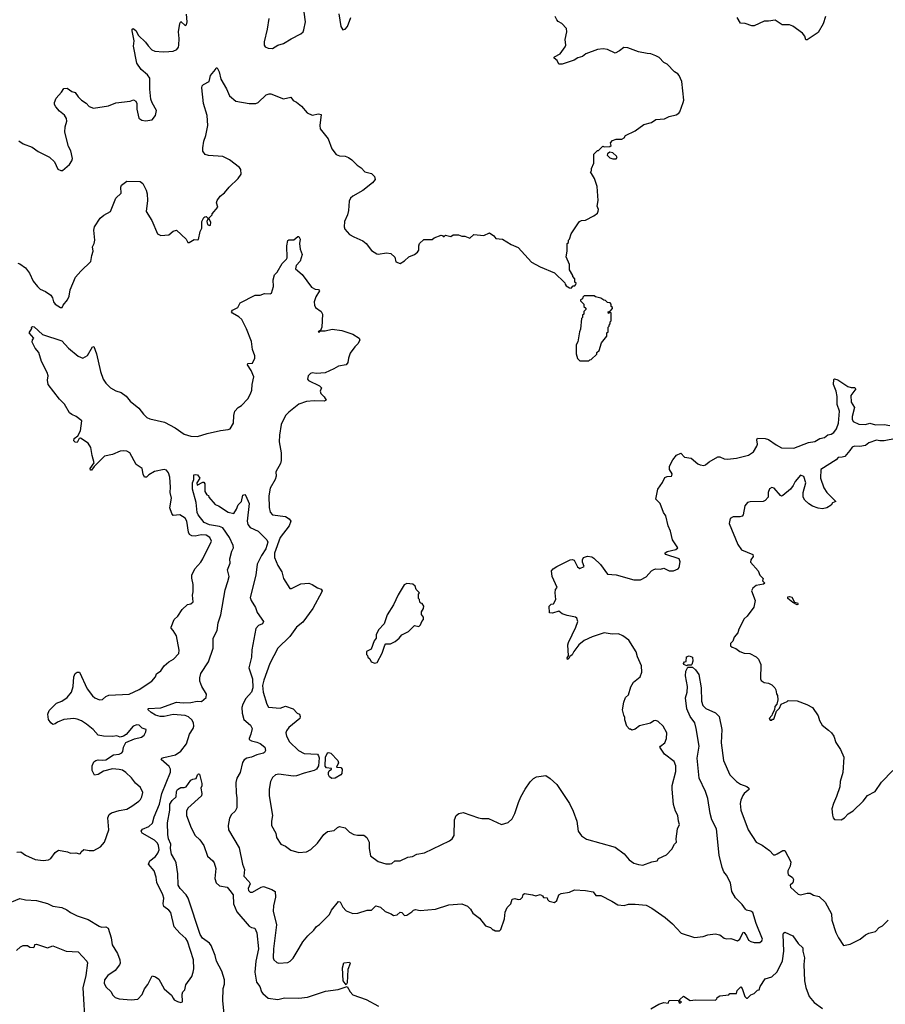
# Model space of a CAD drawing. Extents: x 2239831 to 2395310, y 665973 to 772585.
# Tile 28 of 144: x 2262803 to 2270655, y 709513 to 718446. Entities that reach past the tile are written whole.
import ezdxf

# ---------------------------------------------------------------- set-up
doc = ezdxf.new("R2010")
doc.units = 0

msp = doc.modelspace()

# ---------------------------------------------------------------- linework, layer by layer
at = {"layer": '0CON20XD'}
for points in [[(2262795, 717346.2), (2262835, 717320), (2262915, 717290), (2262970.7, 717250.7), (2263075, 717198.8), (2263118.8, 717155), (2263150.5, 717090.5), (2263175, 717076.7), (2263193, 717077), (2263255, 717132.5), (2263276.1, 717163.9), (2263281.2, 717185), (2263267.8, 717255), (2263247.5, 717295), (2263213.1, 717425), (2263216.8, 717473.2), (2263230.8, 717525), (2263228.8, 717548.8), (2263209.7, 717579.7), (2263165, 717616.7), (2263131.2, 717655), (2263120, 717675), (2263118, 717695), (2263134, 717735), (2263183, 717787), (2263205, 717822), (2263235, 717824), (2263277.5, 717795), (2263306.2, 717786.2), (2263334.2, 717745), (2263364.2, 717715), (2263407.3, 717687.3), (2263435, 717659.2), (2263474.2, 717644.2), (2263610, 717665), (2263675, 717690), (2263805, 717707.5), (2263837, 717717), (2263857.5, 717705), (2263866.4, 717686.4), (2263866.7, 717635), (2263883.6, 717553.6), (2263910, 717535), (2263945, 717527.5), (2264005, 717537.5), (2264036.7, 717575), (2264043, 717623), (2264005, 717692.5), (2263994, 717725), (2263982.5, 717815), (2263984, 717915), (2263962, 717945), (2263903.8, 717995), (2263865, 718052.5), (2263836.4, 718205), (2263842.3, 718252.3), (2263824.3, 718345.7), (2263825, 718360), (2263833.8, 718366.2), (2263858.3, 718348.3), (2263880.7, 718300.7), (2263945, 718242.5), (2263968.8, 718208.8), (2264001.2, 718171.2), (2264030, 718160), (2264105, 718152.9), (2264155, 718155.6), (2264195, 718160.6), (2264230, 718175), (2264244, 718195), (2264246.7, 718215), (2264251.2, 718275), (2264243.3, 718335), (2264255, 718410), (2264265, 718430), (2264305, 718392.5), (2264315, 718400), (2264323.3, 718425), (2264316, 718495)], [(2265061.9, 718455), (2265049.3, 718360.7), (2265021.4, 718245), (2265020.8, 718215), (2265029.5, 718199.5), (2265055.8, 718185.8), (2265095, 718183.8), (2265145, 718213.3), (2265195, 718230), (2265265, 718272.5), (2265355, 718316.2), (2265373.8, 718335), (2265380, 718355), (2265395.7, 718425.7), (2265384.2, 718515)], [(2265699.3, 718499.3), (2265717.5, 718385), (2265735, 718352.5), (2265755, 718360), (2265778, 718385), (2265806, 718465)], [(2266130.7, 716329.3), (2266170, 716325), (2266205, 716290), (2266215, 716247.5), (2266255, 716232.5), (2266295, 716257.5), (2266332.5, 716295), (2266385.8, 716314.2), (2266412.5, 716335), (2266422.5, 716355), (2266423, 716393), (2266430, 716415), (2266468.3, 716451.7), (2266545, 716450), (2266563, 716467), (2266625, 716490), (2266638.3, 716488.3), (2266645, 716480), (2266655, 716480), (2266665, 716490), (2266715, 716480), (2266735, 716492.5), (2266785, 716492.5), (2266815, 716482.5), (2266841.7, 716481.7), (2266885, 716462.5), (2266923, 716497), (2267015, 716487.5), (2267065, 716512.5), (2267103.9, 716483.9), (2267121.2, 716461.2), (2267183.6, 716453.6), (2267260, 716405), (2267325, 716377.5), (2267447, 716247), (2267525, 716202.5), (2267655, 716150), (2267748.3, 716058.3), (2267750, 716045), (2267761.7, 716031.7), (2267791.7, 716011.7), (2267805, 716010), (2267825, 716030), (2267838.3, 716031.7), (2267848.3, 716041.7), (2267850, 716055), (2267840, 716065), (2267840, 716095), (2267820, 716115), (2267820, 716125), (2267790, 716175), (2267790, 716225), (2267760, 716295), (2267770, 716345), (2267770, 716415), (2267780, 716425), (2267780, 716445), (2267790, 716455), (2267806.4, 716503.6), (2267867.5, 716595), (2267882.5, 716615), (2267900, 716625), (2267935, 716627.5), (2268010, 716665), (2268045, 716690), (2268051.7, 716708.3), (2268052.5, 716725), (2268042.5, 716755), (2268050, 716805), (2268043, 716933), (2268017.5, 717005), (2267980, 717065), (2267990, 717075), (2267990, 717095), (2268010, 717145), (2268010, 717225), (2268045, 717260), (2268055, 717260), (2268091.7, 717298.3), (2268105, 717292.5), (2268156.2, 717293.8), (2268167.5, 717305), (2268163, 717327), (2268181.7, 717348.3), (2268215, 717362.5), (2268265, 717362.5), (2268287, 717373), (2268300, 717395), (2268385, 717437.5), (2268464.1, 717495.9), (2268535, 717513.3), (2268575, 717540), (2268653, 717547), (2268695, 717566.7), (2268758.3, 717581.7), (2268783, 717597), (2268790.7, 717609.3), (2268822.5, 717695), (2268826.7, 717715), (2268810, 717885), (2268785, 717940), (2268773, 717953), (2268743.6, 717973.6), (2268675, 718042.5), (2268645, 718057.5), (2268605, 718102.5), (2268575, 718117.5), (2268527, 718137), (2268495, 718137.5), (2268415, 718153.3), (2268319.3, 718189.3), (2268282.5, 718192.5), (2268245, 718162.5), (2268205, 718142.5), (2268136.4, 718176.4), (2268095, 718181.2), (2268045, 718175.7), (2267940, 718135), (2267907.9, 718112.1), (2267865, 718100), (2267831.7, 718078.3), (2267725, 718042.5), (2267695, 718042.5), (2267677.5, 718075), (2267652.5, 718095), (2267650, 718105), (2267655, 718110), (2267705, 718136.2), (2267751.2, 718198.8), (2267755.8, 718215.8), (2267752.5, 718265), (2267767.5, 718335), (2267762.5, 718365), (2267722.1, 718412.1), (2267689.1, 718429.1), (2267675.4, 718445.4), (2267660, 718475)], [(2270113.8, 718475), (2270091.7, 718408.3), (2270045, 718330), (2269945, 718263.8), (2269934.2, 718264.2), (2269926, 718295), (2269903, 718323), (2269817.4, 718387.4), (2269785, 718399.2), (2269719.7, 718399.7), (2269655, 718442), (2269595, 718431.4), (2269555, 718432.5), (2269465, 718390.8), (2269445, 718390), (2269385, 718410), (2269342.5, 718415), (2269312.5, 718465)], [(2262785, 716235.6), (2262805, 716230), (2262855.8, 716195), (2262891.9, 716145), (2262925, 716073.8), (2262965.9, 716025.9), (2262989.5, 715999.5), (2263038.3, 715978.3), (2263087, 715947), (2263102.3, 715922.3), (2263108.8, 715885), (2263125, 715863.3), (2263173, 715833), (2263190, 715835), (2263197.5, 715855), (2263236.1, 715903.9), (2263251.7, 715938.3), (2263261.2, 715995), (2263310.3, 716109.7), (2263356.7, 716165), (2263449.5, 716250.5), (2263456.2, 716305), (2263468.8, 716345), (2263462.5, 716385), (2263480, 716415), (2263485.7, 716445), (2263477.1, 716535), (2263482.5, 716567.5), (2263532.5, 716645), (2263566.4, 716673.6), (2263625.8, 716704.2), (2263673.9, 716826.1), (2263725, 716872.5), (2263720, 716925), (2263726.2, 716945), (2263775, 716980.6), (2263896.1, 716976.1), (2263920.7, 716960.7), (2263949.5, 716899.5), (2263960, 716865), (2263962.5, 716805), (2263951.2, 716705), (2264001.2, 716625), (2264053.6, 716503.6), (2264085, 716487.5), (2264155, 716492.5), (2264195, 716527.5), (2264225, 716537.5), (2264312.5, 716455), (2264330, 716425), (2264340, 716425), (2264385, 716450), (2264415, 716447.5), (2264425, 716452.5), (2264441.4, 716525), (2264454.3, 716555), (2264456.2, 716615), (2264475, 716650), (2264481.7, 716658.3), (2264495, 716660), (2264508.3, 716648.3), (2264510, 716635), (2264500, 716615), (2264506.4, 716586.4), (2264525, 716577.5), (2264535, 716582.5), (2264536.7, 716605), (2264520, 716645), (2264550, 716675), (2264550, 716685), (2264602, 716745), (2264590, 716785), (2264593.9, 716806.1), (2264622.5, 716845), (2264660, 716875), (2264703.6, 716926.4), (2264786.4, 717003.6), (2264812.5, 717045), (2264810, 717085), (2264796.7, 717105), (2264706.7, 717175), (2264645, 717204), (2264516.4, 717213.6), (2264485, 717223.8), (2264463.4, 717253.4), (2264465.9, 717284.1), (2264472.2, 717345), (2264492, 717395), (2264508.8, 717485), (2264503.3, 717575), (2264472, 717685), (2264456.4, 717826.4), (2264460, 717845), (2264472.1, 717857.9), (2264523.3, 717885), (2264535, 717940), (2264580, 717995), (2264585, 718010), (2264595, 718010), (2264613.6, 717973.6), (2264629.2, 717905), (2264679.3, 717819.3), (2264705.8, 717755.8), (2264765, 717706.2), (2264885, 717686.2), (2264945, 717686.2), (2264967.5, 717695), (2265040, 717765), (2265065, 717773.3), (2265081.7, 717771.7), (2265195, 717726.7), (2265263, 717743), (2265285, 717713.8), (2265315, 717698.8), (2265359.7, 717659.7), (2265411.4, 717601.4), (2265455, 717578.8), (2265515, 717592), (2265537.5, 717585), (2265526.2, 717486.2), (2265530, 717455), (2265601.2, 717365), (2265636.2, 717275), (2265675, 717223.3), (2265705, 717211.2), (2265755, 717208), (2265785.7, 717195.7), (2265816.7, 717175), (2265863.3, 717125), (2265900.3, 717100.3), (2265935, 717063.8), (2265995, 717050), (2266022.4, 717022.4), (2266027.5, 716995), (2266005, 716966.2), (2265916.7, 716895), (2265825.8, 716844.2), (2265803.8, 716825), (2265792.3, 716797.7), (2265786, 716715), (2265776.2, 716675), (2265750, 716615), (2265746.7, 716565), (2265753.9, 716543.9), (2265795, 716497.5), (2265834.1, 716474.1), (2265915, 716440), (2265945.9, 716415.9), (2265995, 716352.5), (2266041.7, 716321.7), (2266055, 716317.5), (2266130.7, 716329.3)], [(2268185, 717182), (2268215, 717183.8), (2268222.5, 717195), (2268218.3, 717208.3), (2268185, 717237.5), (2268155, 717242.5), (2268135, 717230), (2268133.3, 717215), (2268155, 717193.8), (2268185, 717182)], [(2262778.3, 710891.7), (2262813.6, 710896.4), (2262855, 710866.7), (2262945, 710826.7), (2263015, 710816.7), (2263063.9, 710823.9), (2263085, 710834.2), (2263125, 710890), (2263155, 710910), (2263236.4, 710896.4), (2263265, 710883.3), (2263313, 710887), (2263345, 710877.5), (2263355, 710880), (2263360, 710895), (2263385, 710917.5), (2263435, 710907.5), (2263475, 710907.5), (2263535, 710942.5), (2263573.3, 710985), (2263612, 711095), (2263604, 711205), (2263614.4, 711235.6), (2263635, 711248.6), (2263705, 711271.9), (2263776.4, 711283.6), (2263819.5, 711310.5), (2263883.8, 711355), (2263897.9, 711372.1), (2263911.2, 711395), (2263918.8, 711435), (2263899.1, 711479.1), (2263855, 711518), (2263816.9, 711566.9), (2263766, 711616), (2263735, 711635.6), (2263705, 711644.5), (2263645, 711650), (2263565, 711626.9), (2263515, 711598.8), (2263483, 711593), (2263460, 711635), (2263461.2, 711675), (2263475, 711712.5), (2263495, 711726.2), (2263515, 711732), (2263555, 711726.7), (2263585, 711730.9), (2263655, 711777.1), (2263705, 711783.5), (2263728.8, 711795), (2263738.8, 711805), (2263743.6, 711846.4), (2263765, 711887.5), (2263845, 711920), (2263907.5, 711935), (2263932.5, 711955), (2263947.5, 711985), (2263950, 712005), (2263915, 712016.7), (2263886.7, 712046.7), (2263865, 712049.2), (2263831.2, 712035), (2263769.3, 711960.7), (2263743.9, 711946.1), (2263715, 711936.7), (2263685, 711948.8), (2263645, 711942), (2263564.4, 711944.4), (2263515, 711954.2), (2263469.4, 712005), (2263408.9, 712055), (2263365, 712084.4), (2263325, 712100), (2263295, 712104.3), (2263205, 712097.8), (2263146.6, 712073.4), (2263125, 712056.7), (2263105, 712052.5), (2263085, 712067.5), (2263065, 712097.5), (2263058.8, 712145), (2263070.5, 712179.5), (2263135.9, 712244.1), (2263185, 712263.3), (2263235, 712296.7), (2263273.8, 712345), (2263288.6, 712395), (2263295.6, 712485), (2263305, 712513.8), (2263324.4, 712525.6), (2263346.2, 712525), (2263415, 712375.8), (2263465, 712310), (2263485, 712294), (2263525.9, 712275.9), (2263555, 712278), (2263585, 712306), (2263612.1, 712317.9), (2263795, 712327.5), (2263887.5, 712367.5), (2264003.3, 712445), (2264033.8, 712485), (2264045, 712512.5), (2264085, 712537.5), (2264115, 712582.5), (2264155, 712620), (2264197.5, 712645), (2264246.7, 712695), (2264250, 712725), (2264226.7, 712855), (2264196.2, 712905), (2264176.7, 712925), (2264176, 712935), (2264205, 713003.3), (2264238, 713035), (2264276.2, 713095), (2264325, 713141.2), (2264355, 713147.5), (2264376.7, 713165), (2264370, 713225), (2264376.7, 713255), (2264377.3, 713322.7), (2264365, 713380), (2264365.7, 713405), (2264391.4, 713465), (2264445.6, 713525), (2264465, 713555.8), (2264544, 713715), (2264527.6, 713747.6), (2264495, 713767.9), (2264449.4, 713770.6), (2264395, 713760), (2264365, 713762.5), (2264344.6, 713774.6), (2264334.3, 713795), (2264318.1, 713895), (2264305, 713923.8), (2264255, 713953.8), (2264195, 713948.8), (2264184.2, 713964.2), (2264165.8, 714015.8), (2264181.4, 714105), (2264166.9, 714155), (2264171.1, 714205), (2264166.5, 714295), (2264153.3, 714335), (2264135, 714358.1), (2264115, 714364.5), (2264025, 714345.5), (2263975.8, 714315), (2263955, 714294), (2263935, 714293.8), (2263922.2, 714322.2), (2263913.1, 714375), (2263861.3, 714411.3), (2263801.5, 714515), (2263775, 714531.2), (2263745, 714534.6), (2263715, 714530.5), (2263645, 714501.1), (2263574, 714486), (2263478.3, 714391.7), (2263455, 714360), (2263445, 714357.5), (2263443.8, 714375), (2263477.5, 714425), (2263461.7, 714491.7), (2263450, 714565), (2263425, 714603.8), (2263355, 714650), (2263343.8, 714646.2), (2263325, 714610), (2263305, 714612), (2263294.6, 714624.6), (2263296, 714645), (2263330, 714670), (2263355.9, 714714.1), (2263367.5, 714805), (2263315.7, 714845.7), (2263275, 714862.5), (2263255, 714879.2), (2263208.5, 714958.5), (2263163.8, 715003.8), (2263061.2, 715135), (2263056.1, 715173.9), (2263062.5, 715215), (2263053.3, 715245), (2263001.2, 715345), (2262976, 715425), (2262944.2, 715464.2), (2262915, 715520), (2262919.3, 715540.7), (2262932.5, 715555), (2262890, 715605), (2262912.5, 715645), (2262910, 715655), (2262918.3, 715661.7), (2262935, 715660), (2263009.7, 715589.7), (2263185, 715531.1), (2263245, 715464.4), (2263335, 715392.5), (2263375, 715376.2), (2263419.7, 715400.3), (2263465, 715477.5), (2263475, 715480), (2263501.2, 715415), (2263535.8, 715255), (2263561.4, 715185), (2263585, 715148), (2263627.5, 715105), (2263675, 715078.8), (2263725, 715062.1), (2263769.3, 715029.3), (2263806.7, 714985), (2263882.6, 714922.6), (2263925, 714865.7), (2263957.6, 714837.6), (2263985, 714825.6), (2264116.7, 714795), (2264215, 714743.3), (2264295, 714685.6), (2264355, 714667.5), (2264415, 714663.3), (2264502.5, 714692.5), (2264625, 714719.2), (2264695, 714726.7), (2264712.5, 714735), (2264743.8, 714786.2), (2264744.3, 714855), (2264754.2, 714895), (2264785, 714928), (2264815, 714946.2), (2264872, 715005), (2264898, 715052), (2264908.6, 715085), (2264910.6, 715135), (2264926.2, 715205), (2264902.7, 715262.7), (2264870, 715315), (2264873.8, 715326.2), (2264915, 715330), (2264936.1, 715373.9), (2264936.1, 715396.1), (2264913.6, 715453.6), (2264906.7, 715525), (2264861.7, 715641.7), (2264817.5, 715725), (2264790.7, 715750.7), (2264732.7, 715782.7), (2264723.3, 715795), (2264735, 715810), (2264782.5, 715835), (2264803.9, 715876.1), (2264940, 715945), (2264985, 715947.5), (2265025, 715960), (2265075, 715957.5), (2265086.7, 715963.3), (2265106.4, 716023.6), (2265103.3, 716085), (2265115, 716130), (2265140, 716155), (2265183, 716233), (2265225, 716274), (2265228.1, 716285), (2265226.2, 716395), (2265235, 716442.5), (2265245, 716448.8), (2265290.8, 716449.2), (2265325, 716480), (2265335, 716480), (2265348.8, 716455), (2265340, 716415), (2265347.5, 716365), (2265367.1, 716315), (2265347.1, 716255), (2265310, 716215), (2265306, 716186), (2265365, 716133.8), (2265450.3, 716020.3), (2265485, 716001.2), (2265515, 715996.7), (2265522.5, 715985), (2265488.3, 715931.7), (2265474.2, 715885), (2265476, 715855), (2265485.6, 715835.6), (2265538.1, 715798.1), (2265551.5, 715775), (2265544.3, 715655), (2265533.3, 715626.7), (2265526.8, 715623.4), (2265510, 715615), (2265525, 715614.5), (2265526.8, 715623.4), (2265575, 715621.6), (2265637.1, 715637.1), (2265726.5, 715626.5), (2265825, 715593.8), (2265883.3, 715555), (2265888.8, 715538.8), (2265872, 715505), (2265842.1, 715477.9), (2265800.1, 715419.9), (2265784.4, 715375.6), (2265779.5, 715335), (2265765, 715315.3), (2265695, 715303), (2265653.3, 715276.7), (2265575, 715241), (2265495, 715236.5), (2265455, 715240.6), (2265440, 715235), (2265418.8, 715215), (2265412.5, 715185), (2265421.7, 715171.7), (2265522.5, 715125), (2265533.3, 715115), (2265540, 715105), (2265528.8, 715075), (2265533.8, 715055), (2265565, 715023.3), (2265582.5, 714995), (2265565, 714983.8), (2265475, 714988.6), (2265405, 714981.4), (2265335, 714958.8), (2265245, 714886.2), (2265215, 714853.3), (2265175, 714772.5), (2265158.9, 714675), (2265157.5, 714615), (2265174.2, 714515), (2265175.6, 714445), (2265169.4, 714420.6), (2265128, 714345), (2265129.2, 714305), (2265120, 714275), (2265074.3, 714195), (2265062.5, 714125), (2265065, 714020), (2265075, 713977.5), (2265096.7, 713955), (2265215, 713937.5), (2265247.7, 713917.7), (2265262, 713895), (2265248.6, 713855), (2265165, 713748.8), (2265115.5, 713605), (2265115.7, 713565.7), (2265145, 713492.5), (2265182.5, 713435), (2265196.4, 713376.4), (2265253.9, 713283.9), (2265270, 713285), (2265355, 713326.2), (2265425, 713332.5), (2265455, 713322.5), (2265505, 713290), (2265539.3, 713279.3), (2265546.7, 713265), (2265543.3, 713255), (2265463.3, 713105), (2265371.2, 712978.8), (2265315, 712935.6), (2265255, 712849.4), (2265145.7, 712745), (2265071.8, 712605), (2265016.6, 712453.4), (2265005.7, 712405), (2265012.5, 712345), (2265045.8, 712235), (2265059.7, 712209.7), (2265165, 712200), (2265215, 712216.2), (2265282.5, 712192.5), (2265320, 712155), (2265340, 712145), (2265346.7, 712125), (2265343.8, 712105), (2265245, 712025.5), (2265222.5, 711995), (2265216.2, 711975), (2265223.3, 711945), (2265250.8, 711895), (2265331.2, 711815), (2265385, 711788.5), (2265505, 711781.1), (2265515, 711767.5), (2265518.5, 711748.5), (2265512.5, 711677.5), (2265495, 711646.5), (2265475, 711633.5), (2265385, 711610.9), (2265315.4, 711584.6), (2265285, 711581.5), (2265155, 711600), (2265122.5, 711595), (2265095, 711571.2), (2265078, 711535), (2265067.5, 711465), (2265067.5, 711405), (2265097.5, 711225), (2265087.1, 711175), (2265088.8, 711135), (2265126.2, 711065), (2265134, 711025), (2265173.3, 710965), (2265215, 710946.2), (2265262.3, 710912.3), (2265335, 710890), (2265405, 710896.7), (2265445, 710916.2), (2265505, 710976.2), (2265562.5, 711052.5), (2265595, 711081.1), (2265655, 711091.1), (2265685, 711117.5), (2265705, 711125.7), (2265755, 711112.5), (2265795, 711074), (2265834.2, 711054.2), (2265866.4, 711046.4), (2265925, 711048), (2265951.2, 711025), (2265972.5, 710985), (2265973.3, 710925), (2265985, 710860), (2266055, 710808.8), (2266125, 710786.2), (2266165, 710786), (2266179.4, 710790.6), (2266205, 710813.8), (2266255, 710814), (2266325, 710848.8), (2266365, 710853.8), (2266405.9, 710874.1), (2266475, 710886), (2266703.3, 710995), (2266726.2, 711015), (2266743.8, 711045), (2266748.8, 711185), (2266763.3, 711225), (2266786.4, 711243.6), (2266825, 711253.8), (2266964.2, 711204.2), (2266995, 711197.5), (2267055, 711197.5), (2267175, 711143.3), (2267235, 711163.3), (2267270, 711195), (2267295.9, 711244.1), (2267327.5, 711345), (2267350, 711395), (2267387.5, 711465), (2267435, 711532.5), (2267465, 711562.5), (2267492.3, 711577.7), (2267575, 711587.5), (2267615, 711562.5), (2267675, 711507.5), (2267790, 711335), (2267823.8, 711265), (2267856.2, 711175), (2267870, 711085), (2267900.5, 711040.5), (2267945, 711011.2), (2268205, 710938.8), (2268285, 710878.8), (2268333.3, 710825), (2268375, 710793.3), (2268415, 710781.2)], [(2267965, 715350), (2267975, 715360), (2267988.3, 715361.7), (2268038.3, 715411.7), (2268040, 715425), (2268060, 715445), (2268080, 715515), (2268130, 715575), (2268130, 715605), (2268140, 715615), (2268140, 715655), (2268150, 715665), (2268150, 715675), (2268160, 715685), (2268160, 715705), (2268170, 715715), (2268170, 715785), (2268155, 715790), (2268145, 715780), (2268140, 715795), (2268158.3, 715801.7), (2268180, 715825), (2268180, 715835), (2268170, 715845), (2268170, 715865), (2268158.3, 715878.3), (2268135, 715880), (2268118.3, 715898.3), (2268101.7, 715901.7), (2268075, 715920), (2268025, 715930), (2268015, 715940), (2267925, 715940), (2267911.7, 715928.3), (2267908.3, 715911.7), (2267890, 715905), (2267890, 715895), (2267920, 715865), (2267920, 715845), (2267938.3, 715828.3), (2267940, 715815), (2267921.7, 715798.3), (2267920, 715775), (2267910, 715765), (2267910, 715745), (2267900, 715735), (2267891.7, 715638.3), (2267882.5, 715615), (2267867, 715523), (2267852.5, 715495), (2267850, 715415), (2267861.7, 715371.7), (2267885, 715350), (2267965, 715350)], [(2268415, 710781.2), (2268455, 710776), (2268535.9, 710804.1), (2268585, 710813.3), (2268597.5, 710835), (2268671.7, 710868.3), (2268719.3, 710920.7), (2268742.5, 710965), (2268762.5, 710985), (2268758.8, 711015), (2268770.6, 711105), (2268788, 711145), (2268777.8, 711175), (2268774.2, 711225), (2268751.9, 711265), (2268732.9, 711325), (2268720.4, 711465), (2268721.8, 711498.2), (2268754.2, 711625), (2268755.8, 711675), (2268741.2, 711715), (2268652, 711782), (2268608.8, 711845), (2268615, 711856.2), (2268655.7, 711884.3), (2268671.2, 711925), (2268673.8, 711975), (2268638.8, 712035), (2268595, 712080), (2268575, 712088.8), (2268555, 712086), (2268525, 712063.3), (2268425, 712040), (2268385, 712010), (2268355, 712000), (2268345, 712010), (2268335, 712010), (2268310, 712035), (2268293, 712093), (2268292.5, 712115), (2268282.5, 712135), (2268272.5, 712185), (2268282.5, 712255), (2268300, 712295), (2268325, 712320), (2268348.3, 712391.7), (2268372.5, 712435), (2268432.5, 712485), (2268446.7, 712525), (2268442.5, 712585), (2268407.5, 712665), (2268395, 712710), (2268330, 712815), (2268275, 712856.7), (2268233.6, 712873.6), (2268177.7, 712872.3), (2268105, 712882), (2267995, 712848), (2267925, 712813.8), (2267875.8, 712774.2), (2267830, 712715), (2267815.8, 712684.2), (2267792.5, 712667.5), (2267785, 712650), (2267771.7, 712641.7), (2267770, 712655), (2267780, 712675), (2267776.7, 712775), (2267781.2, 712795), (2267848.8, 712935), (2267866.4, 712986.4), (2267857.5, 713015), (2267846.1, 713026.1), (2267770.7, 713040.7), (2267725, 713056.7), (2267695, 713080), (2267635, 713061.2), (2267610, 713065), (2267606.2, 713125), (2267625, 713143.3), (2267645, 713147.5), (2267667.5, 713185), (2267660, 713245), (2267665, 713277.5), (2267680, 713295), (2267632.5, 713395), (2267627.5, 713445), (2267643.3, 713465), (2267676.7, 713485), (2267797.5, 713545), (2267815, 713548.6), (2267831.4, 713541.4), (2267861.7, 713481.7), (2267885, 713467.5), (2267922.5, 713485), (2267908, 713525), (2267908, 713545), (2267918.8, 713565), (2267952.7, 713577.3), (2267992.3, 713572.3), (2268011.7, 713561.7), (2268073.2, 713503.2), (2268136.4, 713416.4), (2268215, 713410), (2268375, 713363.8), (2268435, 713363.3), (2268485, 713390), (2268533.3, 713445), (2268555, 713458.8), (2268575, 713463.3), (2268615, 713460), (2268645, 713468.8), (2268695, 713446.2), (2268735, 713444), (2268776.2, 713465), (2268784.1, 713475.9), (2268793.9, 713526.1), (2268785, 713553.8), (2268665, 713594.2), (2268656.7, 713605), (2268675, 713620.8), (2268755, 713638.1), (2268774, 713655), (2268725.7, 713725.7), (2268707.1, 713805), (2268684.3, 713854.3), (2268663.9, 713943.9), (2268643.3, 713975), (2268612.5, 714055), (2268573.3, 714095), (2268592.7, 714187.3), (2268635, 714247.5), (2268655, 714292.5), (2268675, 714301.2), (2268715, 714303.8), (2268719.5, 714310.5), (2268721.2, 714325), (2268698, 714365), (2268696.4, 714393.6), (2268727.7, 714452.3), (2268762.5, 714495), (2268801.7, 714511.7), (2268835, 714477.5), (2268895, 714466.7), (2268955.9, 714415.9), (2268975.9, 714405.9), (2269008.3, 714401.7), (2269025, 714406.7), (2269056.7, 714435), (2269135, 714478.2), (2269155, 714480), (2269195, 714460.9), (2269225, 714457.3), (2269305, 714468.6), (2269415.2, 714494.8), (2269459.1, 714525), (2269490, 714575), (2269495.8, 714595.8), (2269490, 714635), (2269495, 714650), (2269565, 714647.5), (2269595, 714637.5), (2269665, 714587.5), (2269715, 714561.2), (2269825, 714558.6), (2269959.2, 714610.8), (2270015, 714617.5), (2270062.5, 714645), (2270104.3, 714655.7), (2270135, 714678), (2270165, 714686.2), (2270189.1, 714700.9), (2270211.2, 714735), (2270230, 714785), (2270240, 714895), (2270218, 714955), (2270217.7, 715027.7), (2270208, 715075), (2270186, 715135), (2270188.3, 715181.7), (2270195, 715187.5), (2270225, 715177.5), (2270315, 715116.7), (2270345, 715107.5), (2270375, 715110), (2270387, 715097), (2270342.5, 715035), (2270346.7, 714975), (2270376.2, 714926.2), (2270354.3, 714845), (2270355, 714820), (2270365, 714800), (2270415, 714776.2), (2270475, 714774), (2270516.2, 714783.8), (2270565, 714770), (2270645, 714772), (2270695, 714764)], [(2270755, 714646.2), (2270645, 714624), (2270605, 714624), (2270575, 714631.2), (2270505, 714606.2), (2270475, 714583.3), (2270425, 714573.3), (2270375, 714575.8), (2270355, 714568), (2270334.3, 714535.7), (2270286.6, 714483.4), (2270265, 714475.8), (2270227.5, 714475), (2270208.3, 714451.7), (2270070, 714365), (2270067.5, 714285), (2270098.3, 714198.3), (2270125, 714156.7), (2270206.7, 714073.3), (2270177, 714063), (2270165, 714042.5), (2270125, 714017.5), (2270085, 714007.5), (2270045, 714013.8), (2269995, 714031.2), (2269962.3, 714052.3), (2269925, 714087.5), (2269911.2, 714115), (2269908.8, 714155), (2269934, 714245), (2269915, 714302.5), (2269887, 714313), (2269836.2, 714255), (2269820.5, 714219.5), (2269794.2, 714185.8), (2269725, 714127.5), (2269715, 714123.3), (2269705, 714127.5), (2269647.5, 714195), (2269625, 714202.5), (2269605, 714190), (2269593.3, 714155), (2269592.5, 714115), (2269565, 714082.5), (2269545.9, 714074.1), (2269428.8, 714071.2), (2269404.4, 714065.6), (2269381.4, 714035), (2269366, 713955), (2269357.1, 713942.9), (2269335, 713934), (2269275, 713936.2), (2269249.3, 713920.7), (2269240, 713875), (2269318, 713685), (2269352, 713635), (2269453.3, 713595), (2269457.5, 713575), (2269436.7, 713545), (2269432.5, 713525), (2269502.5, 713445), (2269517.5, 713405), (2269547, 713377), (2269540, 713355), (2269562.5, 713335), (2269550, 713325), (2269485, 713312), (2269455, 713287.5), (2269442.5, 713265), (2269473.3, 713175), (2269463.3, 713115), (2269402.5, 713035), (2269375, 713010), (2269327.5, 712915), (2269318.3, 712881.7), (2269285, 712842.5), (2269272.3, 712807.7), (2269250, 712785), (2269250, 712765), (2269265, 712752.5), (2269300.7, 712740.7), (2269335, 712713.3), (2269375, 712700), (2269425, 712696.7), (2269482.5, 712665), (2269503.6, 712643.6), (2269526.7, 712595), (2269523.3, 712465), (2269529.3, 712449.3), (2269555, 712432.5), (2269596.4, 712426.4), (2269625, 712412.5), (2269652.5, 712385), (2269662.5, 712365), (2269668.3, 712328.3), (2269677.5, 712315), (2269680, 712275), (2269670, 712235), (2269652.5, 712215), (2269650, 712185), (2269627.5, 712145), (2269627, 712133), (2269603, 712107), (2269611.7, 712091.7), (2269625, 712090), (2269631.7, 712098.3), (2269645, 712100), (2269668.3, 712171.7), (2269695, 712200), (2269710, 712235), (2269765, 712260), (2269775, 712270), (2269855, 712267.5), (2269943.9, 712233.9), (2269995, 712206.7), (2270045, 712130), (2270058.3, 712088.3), (2270083.8, 712045), (2270140.5, 712000.5), (2270166.4, 711976.4), (2270187.5, 711945), (2270207.3, 711887.3), (2270250, 711825), (2270279.2, 711755), (2270268.9, 711615), (2270245.8, 711535), (2270242, 711485), (2270213.3, 711396.7), (2270184.2, 711335), (2270170.8, 711285), (2270175, 711230), (2270182.5, 711205), (2270195, 711190), (2270253.6, 711186.4), (2270285, 711203.3), (2270318.3, 711241.7), (2270365, 711268.8), (2270455.5, 711354.5), (2270493.2, 711406.8), (2270563.8, 711445), (2270620.7, 711529.3), (2270724, 711635)], [(2262675, 710419.2), (2262805, 710472.5), (2262855, 710459.4), (2262954.6, 710454.6), (2263055, 710427.8), (2263103, 710403), (2263185, 710390.6), (2263231.2, 710371.2), (2263265, 710346.7), (2263325, 710316.5), (2263423.6, 710283.6), (2263525, 710220.6), (2263545, 710214.2), (2263585, 710215.7), (2263605.8, 710205), (2263633.3, 710115), (2263641.2, 710051.2), (2263691.2, 709975), (2263712, 709915), (2263713.9, 709886.1), (2263708.8, 709871.2), (2263669.5, 709820.5), (2263603.3, 709775), (2263573.8, 709735), (2263568.8, 709705), (2263585, 709672.5), (2263632.5, 709625), (2263645, 709600), (2263670, 709575), (2263705, 709563.3), (2263815, 709553.3), (2263875, 709560), (2263915, 709602.5), (2263935, 709652.5), (2263965, 709692.5), (2264005, 709772.5), (2264035, 709761.2), (2264065, 709740), (2264115, 709652.5), (2264180, 709595), (2264195, 709570), (2264204, 709554), (2264235, 709537.5), (2264265, 709530), (2264280, 709535), (2264276.7, 709605), (2264283.3, 709625), (2264300, 709645), (2264309.3, 709690.7), (2264363.3, 709765), (2264376.7, 709805), (2264383.3, 709835), (2264380, 709915), (2264325, 710086.7), (2264309.7, 710109.7), (2264257.3, 710157.3), (2264205.9, 710215.9), (2264174, 710345), (2264156.8, 710366.8), (2264109.4, 710399.4), (2264104.5, 710424.5), (2264109.6, 710475), (2264102.3, 710505), (2264047.9, 710617.9), (2264041.5, 710665), (2264022.9, 710722.9), (2263971.4, 710785), (2263984.3, 710815), (2264034.7, 710855.3), (2264056.9, 710883.1), (2264069.2, 710915), (2264063.8, 710955), (2264052.7, 710975), (2264025, 711002.9), (2263915, 711066.9), (2263906.5, 711085), (2263918.4, 711101.6), (2263974.5, 711125), (2264006.9, 711155), (2264021.8, 711215), (2264071.8, 711328.2), (2264093.7, 711425), (2264171.1, 711618.9), (2264170.5, 711645), (2264159.1, 711669.1), (2264086.2, 711735), (2264093.3, 711745), (2264109.3, 711750.7), (2264216, 711775), (2264265, 711810.6), (2264315.4, 711875), (2264344, 711965), (2264378.1, 712015), (2264381.9, 712035), (2264378.9, 712065), (2264364.3, 712095), (2264335, 712120.5), (2264305, 712133.8), (2264195, 712141.9), (2264115, 712123.8), (2264076.1, 712123.9), (2264035, 712134.6), (2263995, 712161.1), (2263968.8, 712185), (2263967.5, 712195), (2263973, 712197), (2264085, 712203.9), (2264225, 712253.3), (2264285, 712248.7), (2264355, 712251.6), (2264412.2, 712262.2), (2264451.2, 712258.8), (2264493.3, 712295), (2264496.6, 712326.6), (2264455.8, 712395.8), (2264438, 712445), (2264437.8, 712475), (2264446.9, 712515), (2264515, 712620), (2264559.5, 712745), (2264557.5, 712835), (2264593.6, 712905), (2264602.9, 712975), (2264629.1, 713045), (2264666.5, 713273.5), (2264692.4, 713347.6), (2264704.4, 713395), (2264689.2, 713455), (2264711.4, 713515), (2264710.8, 713555), (2264727.1, 713625), (2264742.9, 713655), (2264741.1, 713675), (2264707.8, 713747.8), (2264645.6, 713835.6), (2264615, 713849), (2264525, 713862.4), (2264475.6, 713885), (2264423.1, 713955), (2264414.2, 713975), (2264405.6, 714065), (2264372, 714185), (2264370.8, 714245), (2264382, 714275), (2264383.3, 714315), (2264395, 714320), (2264416.7, 714316.7), (2264437.5, 714285), (2264410, 714245), (2264411.7, 714221.7), (2264465, 714250), (2264475, 714250), (2264482.5, 714235), (2264483.3, 714165), (2264500, 714135), (2264515, 714130), (2264520, 714115), (2264575, 714047.5), (2264606.1, 714036.1), (2264695, 713978.8), (2264745, 713966.7), (2264768.8, 714005), (2264783.8, 714045), (2264815.8, 714075), (2264826.7, 714133.3), (2264845, 714137.5), (2264855.8, 714125.8), (2264886.2, 714056.2), (2264866.5, 713895), (2264872.2, 713865), (2264895, 713837.8), (2264965, 713804.4), (2265045.4, 713725.4), (2265052.7, 713705), (2265035.2, 713645), (2264996.5, 713583.5), (2264958.2, 713505), (2264944.6, 713405), (2264895.3, 713205), (2264901.5, 713175), (2264942, 713112), (2264957.8, 713067.8), (2265015.6, 712985), (2265005, 712966), (2264970.9, 712949.1), (2264946.4, 712923.6), (2264908.5, 712728.5), (2264906.8, 712663.2), (2264882.4, 712565), (2264914.8, 712465), (2264919.2, 712385), (2264906.4, 712343.6), (2264854, 712286), (2264826.7, 712235), (2264819.2, 712205), (2264822.2, 712155), (2264837.2, 712097.2), (2264895.6, 712045), (2264910.8, 712015), (2264900.8, 711965), (2264884, 711925), (2264886.2, 711915), (2264905, 711902.9), (2264955, 711892.5), (2264985, 711877.5), (2265025.6, 711845), (2265032.7, 711815), (2265025, 711796), (2265015, 711790.5), (2264955, 711775.5), (2264905, 711754.5), (2264863.3, 711746.7), (2264840.2, 711729.8), (2264823.1, 711706.9), (2264802, 711615), (2264774.3, 711565), (2264764.3, 711525), (2264767, 711427), (2264774.3, 711385), (2264772.5, 711295), (2264758.8, 711265), (2264724, 711235)], [(2266025, 712607.5), (2266045, 712612.5), (2266091.7, 712698.3), (2266115, 712770), (2266125, 712782.5), (2266167, 712783), (2266210, 712805), (2266246.4, 712833.6), (2266270, 712865), (2266330, 712895), (2266385, 712950), (2266425, 712940), (2266440, 712955), (2266450, 712985), (2266467, 713003), (2266467.5, 713025), (2266448.3, 713048.3), (2266447.5, 713075), (2266467, 713103), (2266470, 713125), (2266455, 713150), (2266441.7, 713151.7), (2266431.7, 713161.7), (2266430, 713185), (2266420, 713195), (2266420, 713235), (2266430, 713245), (2266400, 713275), (2266390, 713305), (2266370, 713325), (2266315, 713330), (2266291.2, 713318.8), (2266235, 713227.5), (2266195, 713137.5), (2266136.7, 713045), (2266110, 712965), (2266059.3, 712910.7), (2266037.5, 712865), (2266037.5, 712835), (2266018.3, 712811.7), (2265990, 712735), (2265950, 712715), (2265950, 712685), (2265958.3, 712678.3), (2265961.7, 712661.7), (2265978.3, 712648.3), (2265990.7, 712620.7), (2266025, 712607.5)], [(2269855, 713137.5), (2269815, 713156.7), (2269771.2, 713195), (2269771.2, 713208.8), (2269785, 713213.3), (2269806.7, 713206.7), (2269832.5, 713162.5), (2269857.5, 713155), (2269865, 713142.5), (2269855, 713137.5)], [(2268855, 712582.5), (2268827.5, 712595), (2268823.3, 712605), (2268835, 712620), (2268848.3, 712621.7), (2268853.3, 712665), (2268875, 712673.3), (2268905, 712662.5), (2268910, 712625), (2268900, 712595), (2268895, 712590), (2268865, 712590), (2268855, 712582.5)], [(2264724, 711235), (2264707.7, 711202.3), (2264693.8, 711135), (2264698, 711095), (2264795, 710932.5), (2264824.3, 710785), (2264842.5, 710735), (2264836.2, 710675), (2264883.8, 710625), (2264893.8, 710605), (2264876.9, 710565), (2264878.9, 710545), (2264895, 710530), (2264915, 710529.2), (2264994.4, 710575.6), (2265015, 710580.6), (2265090, 710555), (2265120, 710535), (2265124.2, 710485), (2265105.8, 710405), (2265102.3, 710357.7), (2265132, 710235), (2265106, 710015), (2265103.8, 709935), (2265110, 709915), (2265135, 709893.3), (2265155, 709886.7), (2265235, 709892.5), (2265256.1, 709903.9), (2265285, 709932.5), (2265338, 710022), (2265371.7, 710078.3), (2265417, 710133), (2265472.5, 710185), (2265495, 710217.5), (2265523, 710237), (2265613, 710327), (2265631.7, 710368.3), (2265695, 710446.7), (2265711.7, 710441.7), (2265734.5, 710394.5), (2265765, 710360), (2265825, 710337.5), (2265869.3, 710340.7), (2265955, 710367.5), (2265995, 710367.5), (2266035, 710407.5), (2266075, 710393.3), (2266117.5, 710355), (2266172.5, 710335), (2266195, 710320), (2266226.2, 710323.8), (2266255, 710347.5), (2266270, 710345), (2266295, 710320), (2266315, 710322.5), (2266359.3, 710350.7), (2266375, 710367.5), (2266395, 710372.5), (2266435, 710362.5), (2266575, 710377.5), (2266695, 710416.7), (2266815, 710423.3), (2266865, 710402.5), (2266892.5, 710375), (2266915, 710340), (2266973, 710293), (2267030, 710225), (2267075, 710210), (2267095, 710190), (2267105, 710190), (2267115, 710180), (2267155, 710180), (2267167, 710193), (2267201.7, 710288.3), (2267208.3, 710348.3), (2267225, 710390), (2267257, 710423), (2267272, 710468), (2267295, 710473.8), (2267325, 710464.2), (2267345, 710466.2), (2267363.3, 710485), (2267371.2, 710508.8), (2267383.3, 710516.7), (2267455, 710507.5), (2267485, 710497.5), (2267525, 710510), (2267545, 710497.5), (2267555, 710482.5), (2267588.3, 710478.3), (2267590, 710465), (2267605, 710447.5), (2267653.6, 710436.4), (2267676.7, 710455), (2267693.6, 710506.4), (2267715, 710517.5), (2267790, 710530), (2267835, 710550), (2267936.2, 710546.2), (2268005, 710532.5), (2268029.3, 710499.3), (2268075, 710500), (2268175, 710450), (2268230, 710415), (2268285, 710408.8), (2268325, 710420), (2268385, 710421.9), (2268485, 710412.5), (2268538.8, 710385), (2268659.1, 710299.1), (2268725, 710243.3), (2268805, 710157.5), (2268925, 710118), (2269001.7, 710128.3), (2269045, 710143.3), (2269113, 710153), (2269155, 710142.5), (2269193.9, 710113.9), (2269215, 710106.7), (2269255, 710108.8), (2269315, 710088.8), (2269335.7, 710104.3), (2269365, 710166.7), (2269375, 710163.3), (2269397.1, 710135), (2269415, 710093.8), (2269435, 710081.2), (2269466.4, 710073.6), (2269516.4, 710073.6), (2269535, 710087.5), (2269542.5, 710105), (2269482.5, 710245), (2269454, 710345), (2269435, 710359.2), (2269396, 710366), (2269385.8, 710375.8), (2269358.3, 710418.3), (2269295, 710477.5), (2269264.3, 710535), (2269251.9, 710615), (2269214.2, 710685), (2269191.1, 710715), (2269174.4, 710755), (2269147.1, 710865), (2269123.5, 711105), (2269080.8, 711185), (2269066.1, 711245), (2269045, 711378.8), (2269022.9, 711445), (2268967.3, 711565), (2268948.5, 711745), (2268966.9, 711855), (2268940.9, 712015), (2268926.2, 712066.2), (2268885, 712124.2), (2268854.3, 712195), (2268843.2, 712293.2), (2268856.9, 712345), (2268860.8, 712395), (2268843.2, 712493.2), (2268846, 712535), (2268865, 712570), (2268905, 712570), (2268935, 712547.5), (2268963.8, 712505), (2268985.8, 712385), (2268988.1, 712261.9), (2268999.2, 712225), (2269026.5, 712196.5), (2269115, 712158), (2269147.5, 712125), (2269171.2, 712005), (2269167.3, 711885), (2269186.9, 711725), (2269246, 711596), (2269304.3, 711535), (2269341.2, 711511.2), (2269399.8, 711489.8), (2269418.8, 711475), (2269420, 711465), (2269412, 711455), (2269374.5, 711425.5), (2269362.6, 711407.4), (2269343.7, 711366.3), (2269337.5, 711335), (2269346.2, 711275), (2269412.5, 711095), (2269483, 710983), (2269537.6, 710957.6), (2269605, 710908.8), (2269640.3, 710870.3), (2269655, 710867.5), (2269675, 710877.1), (2269725, 710908), (2269745, 710907.5), (2269797.5, 710805), (2269792.5, 710765), (2269772.5, 710725), (2269770, 710705), (2269775, 710690), (2269813, 710663), (2269822.5, 710645), (2269816.1, 710613.9), (2269793.3, 710595), (2269796.7, 710575), (2269865, 710510.8), (2269885, 710507.1), (2269945, 710520.8), (2269975, 710521.2), (2270005, 710503.3), (2270055, 710490), (2270108.3, 710438.3), (2270166, 710335), (2270171.2, 710275), (2270206.2, 710165), (2270230, 710115), (2270275, 710047.5), (2270335, 710057.5), (2270426.1, 710103.9), (2270476.7, 710143.3), (2270505, 710157.5), (2270565, 710172.5), (2270600.7, 710209.3), (2270630, 710225), (2270680, 710275)], [(2265635, 711561.4), (2265615, 711576.2), (2265604.1, 711595), (2265603.1, 711616.9), (2265610, 711630), (2265632.5, 711645), (2265631.7, 711651.7), (2265585, 711658), (2265575, 711673.3), (2265576.5, 711755), (2265595, 711792.9), (2265605, 711797.8), (2265625, 711790), (2265688.8, 711725), (2265696.1, 711703.9), (2265677.5, 711665), (2265715, 711661.4), (2265728.6, 711645), (2265725, 711606.9), (2265715, 711594.6), (2265665, 711564.2), (2265635, 711561.4)], [(2264660, 709395), (2264645.8, 709544.2), (2264649.7, 709655), (2264662.1, 709695), (2264661.8, 709735), (2264637.4, 709815), (2264588.4, 709905), (2264576.6, 709955), (2264538.8, 710045), (2264525, 710066.6), (2264462.3, 710112.3), (2264440.6, 710145), (2264330.7, 710475), (2264312.9, 710505), (2264258.1, 710565), (2264240.8, 710595), (2264236.8, 710696.8), (2264222.2, 710795), (2264211.5, 710825), (2264178.9, 710875), (2264171.4, 710925), (2264174.7, 710965), (2264152.6, 711015), (2264146.2, 711053.8), (2264145, 711160), (2264164.1, 711275), (2264165, 711329.2), (2264185, 711361.4), (2264222.5, 711395), (2264225.8, 711445), (2264235, 711461.2), (2264265, 711481.2), (2264295, 711480), (2264313.6, 711486.4), (2264355, 711547.5), (2264373.6, 711556.4), (2264405, 711560), (2264417.5, 711595), (2264425, 711602.5), (2264435, 711600), (2264455.8, 711515), (2264456, 711495), (2264446.4, 711473.6), (2264455.7, 711425.7), (2264452, 711405), (2264328.7, 711291.3), (2264315.8, 711265), (2264317.5, 711225), (2264359.6, 711115), (2264395.8, 711045.8), (2264436.5, 711005), (2264475, 710952.5), (2264507.5, 710857.5), (2264555, 710814.4), (2264568.2, 710795), (2264581.8, 710745), (2264574.6, 710655), (2264584.6, 710614.6), (2264615, 710588.6), (2264684.6, 710574.6), (2264710, 710545), (2264738.8, 710505), (2264743, 710425), (2264772.3, 710352.3), (2264885, 710222.5), (2264905, 710209.2), (2264935, 710202.9), (2264955, 710162), (2264970, 710015), (2264946.7, 709903.3), (2264937, 709805), (2264951.9, 709715), (2264982.7, 709675), (2264997, 709627), (2265010.3, 709610.3), (2265057.2, 709567.2), (2265145, 709556), (2265205, 709570.2), (2265335, 709567.6), (2265415, 709578.8), (2265578.1, 709631.9), (2265692.8, 709647.2), (2265775, 709673.8), (2265799.6, 709625), (2265825, 709599.1), (2265945, 709555.2), (2266056.9, 709495)], [(2268527.7, 709472.3), (2268600, 709515), (2268645, 709530), (2268687, 709523), (2268695, 709547.5), (2268775, 709550), (2268785, 709530), (2268795, 709523.3), (2268807.5, 709535), (2268791.7, 709541.7), (2268790, 709555), (2268825, 709586.7), (2268885, 709547.5), (2268935, 709552.5), (2269115, 709550), (2269128.3, 709561.7), (2269130, 709575), (2269155, 709590), (2269235, 709600), (2269245, 709610), (2269305, 709610), (2269311.7, 709638.3), (2269345, 709670), (2269356.7, 709655), (2269380, 709585), (2269395, 709570), (2269405, 709570), (2269435, 709600), (2269465, 709610), (2269495, 709640), (2269510, 709645), (2269520, 709675), (2269565, 709742.5), (2269625, 709763.3), (2269673.4, 709806.6), (2269723.1, 709906.9), (2269734.5, 709995), (2269730, 710145), (2269733, 710157), (2269745, 710167.5), (2269815, 710133.3), (2269863.6, 710063.6), (2269905.8, 710025.8), (2269907.5, 709995), (2269923.1, 709935), (2269917.1, 709875), (2269920.8, 709725), (2269934.4, 709664.4), (2269963.9, 709583.9), (2270008.8, 709528.8), (2270085, 709474)], [(2262775, 710000), (2262810, 710035), (2262833.6, 710046.4), (2262875, 710047.5), (2262895, 710032.5), (2262925, 710027.5), (2262937.5, 710035), (2262940, 710055), (2262955, 710060), (2263055, 710024.4), (2263105, 710043.8), (2263223.6, 709993.6), (2263335, 709988.8), (2263413, 709903), (2263418.3, 709888.3), (2263402.2, 709775), (2263376.6, 709663.4), (2263397.7, 709305)], [(2265765, 709690), (2265737.2, 709727.2), (2265731.4, 709845), (2265745, 709888.6), (2265795, 709896), (2265801.7, 709881.7), (2265780.9, 709829.1), (2265772.5, 709707.5), (2265765, 709690)]]:
    msp.add_lwpolyline(points, dxfattribs=at)

doc.saveas('drawing.dxf')
